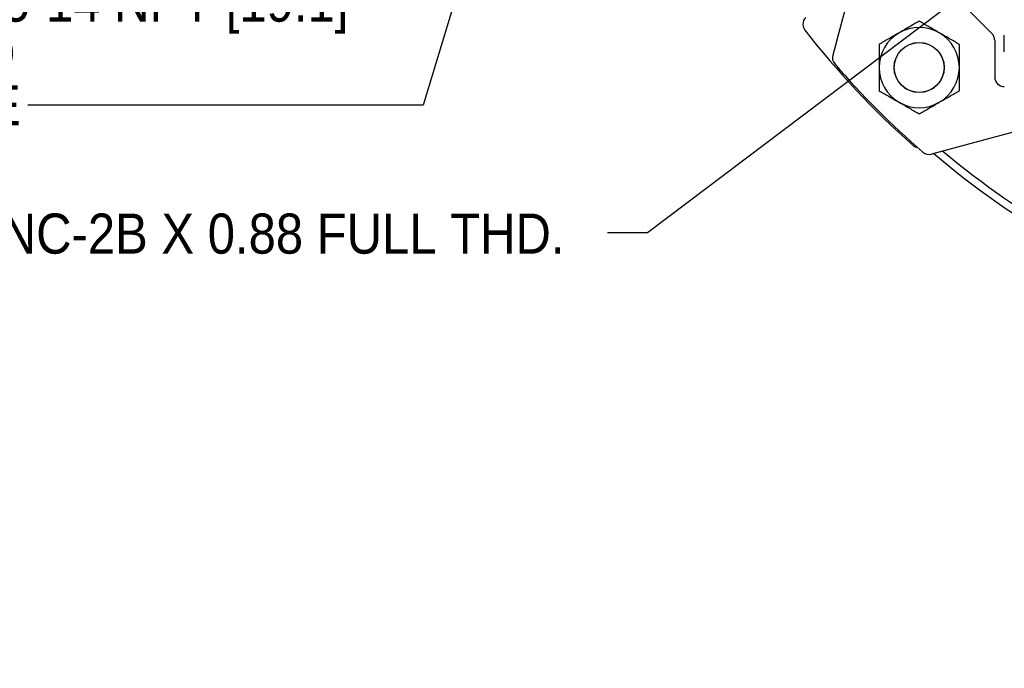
# Model space of a CAD drawing. Header units: inches. Extents: x 1.5 to 80, y 0 to 39.8.
# Tile 6 of 15: x 51.4 to 57.5, y 22.6 to 26.6. Entities that reach past the tile are written whole.
import ezdxf

# ---------------------------------------------------------------- set-up
doc = ezdxf.new("R2010")
doc.units = ezdxf.units.IN
doc.header["$MEASUREMENT"] = 0
for name, pattern in [('SLD-Center', [1.45, 0.7, -0.25, 0.25, -0.25]), ('SLD-Dashed', [0.45, 0.3, -0.15]), ('SLD-Solid', [0])]:
    doc.linetypes.add(name, pattern=pattern)
for name, color, linetype in [('CENTER', 40, 'SLD-Center'), ('HIDDEN', 104, 'SLD-Dashed'), ('SLD-0', 7, 'Continuous')]:
    doc.layers.add(name, color=color, linetype=linetype)
doc.styles.add('SLDTEXTSTYLE0', font='GOTHIC.TTF', dxfattribs={"width": 0.913})
doc.styles.get("Standard").update_dxf_attribs({"font": 'GOTHIC.TTF'})
doc.dimstyles.new('SLDDIMSTYLE2', dxfattribs={"dimtxt": 0.18, "dimasz": 0.3, "dimexe": 0, "dimexo": 0.0625, "dimgap": 0, "dimtad": 0, "dimtih": 1, "dimtoh": 1, "dimdec": 0, "dimrnd": 1e-09, "dimzin": 0, "dimdsep": 46, "dimtxsty": 'Standard', "dimsah": 1, "dimcen": 0.09, "dimadec": 0, "dimazin": 0, "dimtfac": 0.3, "dimtdec": 0, "dimtofl": 0, "dimtmove": 0, "dimatfit": 3, "dimfxl": 0, "dimfrac": 2, "dimtolj": 1, "dimtzin": 0, "dimarcsym": 0})
doc.dimstyles.new('SLDDIMSTYLE4', dxfattribs={"dimtxt": 0.25, "dimasz": 0.3, "dimexe": 0, "dimexo": 0.0625, "dimgap": 0.0625, "dimtad": 0, "dimtih": 1, "dimtoh": 1, "dimdec": 4, "dimzin": 4, "dimdsep": 46, "dimtxsty": 'SLDTEXTSTYLE0', "dimsah": 1, "dimcen": 0.09, "dimazin": 1, "dimtfac": 1, "dimtofl": 0, "dimtmove": 0, "dimatfit": 3, "dimfxl": 0, "dimfrac": 2, "dimtolj": 1, "dimtzin": 12, "dimarcsym": 0})
doc.dimstyles.new('SLDDIMSTYLE5', dxfattribs={"dimtxt": 0.25, "dimasz": 0.3, "dimexe": 0, "dimexo": 0.0625, "dimgap": 0.0625, "dimtad": 0, "dimtih": 1, "dimtoh": 1, "dimrnd": 1e-09, "dimzin": 12, "dimdsep": 46, "dimtxsty": 'SLDTEXTSTYLE0', "dimsah": 1, "dimcen": 0, "dimadec": 0, "dimazin": 3, "dimtfac": 1, "dimtofl": 0, "dimtmove": 0, "dimatfit": 3, "dimfxl": 0, "dimfrac": 2, "dimtolj": 1, "dimtzin": 12, "dimarcsym": 0})

# ---------------------------------------------------------------- blocks, each defined once
blk = doc.blocks.new('_D_8')
at = {"layer": 'SLD-0'}
for p, q in [((60.5767, 34.7697), (60.5767, 36.5864)), ((57.9781, 32.481), (55.8363, 34.6229))]:
    blk.add_line(p, q, dxfattribs=at)
for start, end in [(90, 103.51152), (120.28186, 135)]:
    blk.add_arc((60.5767, 29.8824), 6.579, start, end, dxfattribs=at)
for points in [[(60.5767, 36.4614), (60.2754, 36.5171), (60.2782, 36.3921)], [(55.9246, 34.5345), (56.1847, 34.6965), (56.0984, 34.7869)]]:
    blk.add_solid(points, dxfattribs=at)
at = {"layer": 'SLD-0', "char_height": 0.25, "attachment_point": 1, "style": 'SLDTEXTSTYLE0'}
for s, insert in [('45.00°', (57.5767, 36.28)), ('EQ. SPACED', (57.0785, 35.8831))]:
    blk.add_mtext(s, dxfattribs=dict(at, insert=insert))
blk = doc.blocks.new('_D_10')
at = {"layer": 'SLD-0'}
for p, q in [((57.818, 27.1714), (55.3071, 25.2742)), ((55.3071, 25.2742), (55.0571, 25.2742))]:
    blk.add_line(p, q, dxfattribs=at)
blk.add_solid([(57.818, 27.1714), (57.5409, 27.0404), (57.6163, 26.9407)], dxfattribs=at)
at = {"layer": 'SLD-0', "insert": (49.6498, 25.3951), "char_height": 0.25, "attachment_point": 1, "style": 'SLDTEXTSTYLE0'}
blk.add_mtext('4X 1/2-13 UNC-2B X 0.88 FULL THD.', dxfattribs=at)
blk = doc.blocks.new('SW_NOTE_3')
at = {"layer": 'SLD-0', "color": 0, "char_height": 0.25, "attachment_point": 1, "style": 'SLDTEXTSTYLE0'}
for s, insert in [('%%c', (-0.9603, 0.7696)), ('0.75-14 NPT [19.1]', (-0.5833, 0.7696)), (' LEAD', (-0.9603, 0.4463)), (' HOLE', (-0.9603, 0.123))]:
    blk.add_mtext(s, dxfattribs=dict(at, insert=insert))

msp = doc.modelspace()

# ---------------------------------------------------------------- linework, layer by layer
at = {"layer": 'CENTER'}
msp.add_circle((60.57672, 29.88239), 3.625, dxfattribs=at)
at = {"layer": 'HIDDEN'}
msp.add_line((57.52672, 26.50639), (57.52672, 26.40239), dxfattribs=at)
at = {"layer": 'SLD-0', "linetype": 'SLD-Solid', "lineweight": 25}
for p, q in [((56.71035, 27.31676), (56.45986, 26.38193)), ((57.21102, 26.75685), (57.45119, 26.51668)), ((57.46876, 26.47425), (57.46876, 26.24611)), ((58.0111, 26.01601), (57.07626, 25.76552))]:
    msp.add_line(p, q, dxfattribs=at)
for centre, radius in [((60.57672, 29.88239), 4.38638), ((60.57672, 29.88239), 4.24925), ((60.57672, 29.88239), 4.21925), ((56.99876, 26.30443), 0.15625), ((56.99876, 26.30443), 0.155)]:
    msp.add_circle(centre, radius, dxfattribs=at)
for centre, radius, start, end in [((56.33453, 26.57358), 0.06, 135, 180), ((56.33453, 26.57358), 0.06, 180, 217.953399), ((56.99876, 26.30443), 0.25, 60, 120), ((60.57672, 29.88239), 5.44, 217.953399, 228.303259), ((56.99876, 26.30443), 0.25, 120, 180), ((56.99876, 26.30443), 0.25, 0, 60), ((56.51782, 26.3664), 0.06, 165, 220.900444), ((60.57672, 29.88239), 5.43, 220.900444, 229.099556), ((56.99876, 26.30443), 0.25, 180, 240), ((56.99876, 26.30443), 0.25, 300, 0), ((57.52876, 26.24611), 0.06, 180, 270), ((56.99876, 26.30443), 0.25, 240, 300), ((56.99801, 25.86527), 0.06, 228.303259, 262.036767), ((57.06073, 25.82348), 0.06, 229.099556, 285), ((60.57672, 29.88239), 5.393, 229.706106, 250.870918), ((60.57672, 29.88239), 5.345, 230.063242, 250.870918)]:
    msp.add_arc(centre, radius, start, end, dxfattribs=at)
for points, knots in [([(56.99876, 26.5931), (56.97917, 26.58179), (56.95914, 26.57023), (56.92801, 26.55225), (56.91746, 26.54616), (56.89589, 26.53371), (56.88482, 26.52732), (56.87376, 26.52093)], [0, 0, 0, 0, 0.5, 0.5, 0.75, 0.75, 1, 1, 1, 1]), ([(57.12376, 26.52093), (57.10181, 26.5336), (57.08045, 26.54594), (57.04908, 26.56405), (57.03872, 26.57003), (57.01847, 26.58172), (57.00854, 26.58745), (56.99876, 26.5931)], [0, 0, 0, 0, 0.5, 0.5, 0.75, 0.75, 1, 1, 1, 1]), ([(56.87376, 26.52093), (56.85181, 26.50826), (56.83045, 26.49593), (56.79908, 26.47781), (56.78872, 26.47183), (56.76847, 26.46014), (56.75854, 26.45441), (56.74876, 26.44876)], [0, 0, 0, 0, 0.5, 0.5, 0.75, 0.75, 1, 1, 1, 1]), ([(57.24876, 26.44876), (57.22917, 26.46007), (57.20914, 26.47164), (57.17801, 26.48961), (57.16746, 26.49571), (57.14589, 26.50816), (57.13482, 26.51455), (57.12376, 26.52093)], [0, 0, 0, 0, 0.5, 0.5, 0.75, 0.75, 1, 1, 1, 1]), ([(57.46876, 26.47425), (57.46876, 26.48211), (57.4672, 26.48996), (57.46119, 26.50447), (57.45674, 26.51112), (57.45119, 26.51668)], [0, 0, 0, 0, 0.5, 0.5, 1, 1, 1, 1]), ([(56.74876, 26.44876), (56.74876, 26.42614), (56.74876, 26.40301), (56.74876, 26.36707), (56.74876, 26.35488), (56.74876, 26.32998), (56.74876, 26.31719), (56.74876, 26.30443)], [0, 0, 0, 0, 0.5, 0.5, 0.75, 0.75, 1, 1, 1, 1]), ([(57.24876, 26.30443), (57.24876, 26.32977), (57.24876, 26.35444), (57.24876, 26.39066), (57.24876, 26.40263), (57.24876, 26.42601), (57.24876, 26.43747), (57.24876, 26.44876)], [0, 0, 0, 0, 0.5, 0.5, 0.75, 0.75, 1, 1, 1, 1]), ([(56.74876, 26.30443), (56.74876, 26.27908), (56.74876, 26.25441), (56.74876, 26.21819), (56.74876, 26.20622), (56.74876, 26.18284), (56.74876, 26.17138), (56.74876, 26.16009)], [0, 0, 0, 0, 0.5, 0.5, 0.75, 0.75, 1, 1, 1, 1]), ([(57.24876, 26.16009), (57.24876, 26.18271), (57.24876, 26.20584), (57.24876, 26.24178), (57.24876, 26.25397), (57.24876, 26.27887), (57.24876, 26.29166), (57.24876, 26.30443)], [0, 0, 0, 0, 0.5, 0.5, 0.75, 0.75, 1, 1, 1, 1]), ([(56.74876, 26.16009), (56.76835, 26.14878), (56.78839, 26.13721), (56.81951, 26.11924), (56.83007, 26.11315), (56.85163, 26.1007), (56.8627, 26.0943), (56.87376, 26.08792)], [0, 0, 0, 0, 0.5, 0.5, 0.75, 0.75, 1, 1, 1, 1]), ([(57.12376, 26.08792), (57.14571, 26.10059), (57.16707, 26.11292), (57.19845, 26.13104), (57.20881, 26.13702), (57.22906, 26.14871), (57.23898, 26.15444), (57.24876, 26.16009)], [0, 0, 0, 0, 0.5, 0.5, 0.75, 0.75, 1, 1, 1, 1]), ([(56.87376, 26.08792), (56.89571, 26.07525), (56.91707, 26.06291), (56.94845, 26.0448), (56.95881, 26.03882), (56.97906, 26.02713), (56.98898, 26.0214), (56.99876, 26.01575)], [0, 0, 0, 0, 0.5, 0.5, 0.75, 0.75, 1, 1, 1, 1]), ([(56.99876, 26.01575), (57.01835, 26.02706), (57.03839, 26.03863), (57.06951, 26.0566), (57.08007, 26.06269), (57.10163, 26.07514), (57.1127, 26.08153), (57.12376, 26.08792)], [0, 0, 0, 0, 0.5, 0.5, 0.75, 0.75, 1, 1, 1, 1])]:
    msp.add_open_spline(points, degree=3, knots=knots, dxfattribs=at)

# ---------------------------------------------------------------- block references
at = {"layer": 'SLD-0'}
msp.add_blockref('SW_NOTE_3', (51.44784, 26.07058), dxfattribs=at)

# ---------------------------------------------------------------- dimensions: what is measured, and where the dimension line sits
dim = msp.add_angular_dim_2l(base=(59.80278, 36.41573), line1=((60.57672, 34.7197), (60.57672, 25.04507)), line2=((60.57672, 29.88239), (58.01346, 32.44565)), text='<>\\PEQ. SPACED', dimstyle='SLDDIMSTYLE4', dxfattribs=at)
dim.commit()
dim.dimension.update_dxf_attribs({"geometry": '_D_8', "text_midpoint": (58.05904, 35.96062), "dimtype": 162})
dim = msp.add_diameter_dim_2p(p1=(58.20894, 27.46682), p2=(57.81799, 27.17143), text='4X 1/2-13 UNC-2B X 0.88 FULL THD.', dimstyle='SLDDIMSTYLE5', override={"dimpost": '<>'}, dxfattribs=at)
dim.commit()
dim.dimension.update_dxf_attribs({"geometry": '_D_10', "text_midpoint": (52.3534, 25.27424), "dimtype": 163})

# ---------------------------------------------------------------- leaders
msp.add_leader([(54.41944, 27.7497), (53.91028, 26.07058), (51.44784, 26.07058)], dimstyle='SLDDIMSTYLE2', dxfattribs=at)

doc.saveas('drawing.dxf')
